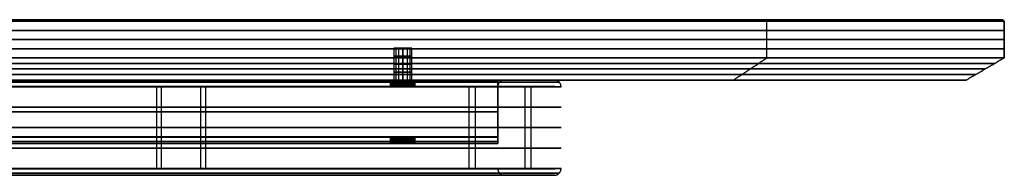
# Model space of a CAD drawing. Header units: millimetres. Extents: x -635 to 635, y -7 to 710.
# Tile 26 of 26: x 324 to 635, y 661 to 710. Entities that reach past the tile are written whole.
import ezdxf

# ---------------------------------------------------------------- set-up
doc = ezdxf.new("R2010")
doc.units = ezdxf.units.MM
doc.header["$MEASUREMENT"] = 0
for name, color, linetype in [('IGES LEVEL 10', 7, 'Continuous'), ('IGES LEVEL 11', 7, 'Continuous'), ('IGES LEVEL 15', 7, 'Continuous')]:
    doc.layers.add(name, color=color, linetype=linetype)

msp = doc.modelspace()

# ---------------------------------------------------------------- linework, layer by layer
at = {"layer": 'IGES LEVEL 10', "extrusion": (0, 1, 0)}
for centre, radius in [((0, 0, 691), 477.1), ((0, 0, 691), 492.9), ((0, 0, 689), 492.9), ((0, 0, 689), 477.1), ((0, 0, 688.9), 495), ((0, 0, 688.9), 477), ((0, 0, 688.9), 493), ((0, 0, 688.9), 475), ((0, 0, 663.1), 495), ((0, 0, 663.1), 477), ((0, 0, 663.1), 493), ((0, 0, 663.1), 475), ((0, 0, 663), 477.1), ((0, 0, 663), 492.9), ((0, 0, 661), 492.9), ((0, 0, 661), 477.1)]:
    msp.add_arc(centre, radius, 90, 270, dxfattribs=at)
at = {"layer": 'IGES LEVEL 10', "color": 253, "extrusion": (0, 1, 0)}
for centre, radius in [((0, 0, 691), 492.9), ((0, 0, 691), 477.1), ((0, 0, 691), 477.1), ((0, 0, 691), 492.9), ((0, 0, 689), 492.9), ((0, 0, 689), 477.1), ((0, 0, 689), 492.9), ((0, 0, 689), 477.1), ((0, 0, 688.9), 475), ((0, 0, 688.9), 495), ((0, 0, 688.9), 495), ((0, 0, 688.9), 493), ((0, 0, 688.9), 477), ((0, 0, 688.9), 477), ((0, 0, 688.9), 493), ((0, 0, 688.9), 475), ((0, 0, 682.45), 495), ((0, 0, 682.45), 477), ((0, 0, 682.45), 493), ((0, 0, 682.45), 475), ((0, 0, 676), 495), ((0, 0, 676), 477), ((0, 0, 676), 493), ((0, 0, 676), 475), ((0, 0, 669.55), 495), ((0, 0, 669.55), 477), ((0, 0, 669.55), 493), ((0, 0, 669.55), 475), ((0, 0, 663.1), 495), ((0, 0, 663.1), 495), ((0, 0, 663.1), 475), ((0, 0, 663.1), 477), ((0, 0, 663.1), 477), ((0, 0, 663.1), 493), ((0, 0, 663.1), 493), ((0, 0, 663.1), 475), ((0, 0, 663), 477.1), ((0, 0, 663), 492.9), ((0, 0, 663), 477.1), ((0, 0, 663), 492.9), ((0, 0, 661), 477.1), ((0, 0, 661), 492.9), ((0, 0, 661), 492.9), ((0, 0, 661), 477.1)]:
    msp.add_arc(centre, radius, 90, 270, dxfattribs=at)
at = {"layer": 'IGES LEVEL 10', "color": 253}
for points, weights in [([(477.1, 691), (475.87, 691), (475, 690.13), (475, 688.9)], [0.478289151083, 0.384897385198, 0.384897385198, 0.478289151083]), ([(495, 688.9), (495, 690.13), (494.13, 691), (492.9, 691)], [0.478289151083, 0.384897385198, 0.384897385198, 0.478289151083]), ([(0, 690.38, -475.62), (951.23, 690.38, -475.62), (951.23, 690.38, 475.62), (0, 690.38, 475.62)], [0.816490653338, 0.272163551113, 0.272163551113, 0.816490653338]), ([(0, 690.38, -494.38), (988.77, 690.38, -494.38), (988.77, 690.38, 494.38), (0, 690.38, 494.38)], [0.816490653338, 0.272163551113, 0.272163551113, 0.816490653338]), ([(0, 688.97, -492.97), (985.94, 688.97, -492.97), (985.94, 688.97, 492.97), (0, 688.97, 492.97)], [0.816490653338, 0.272163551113, 0.272163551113, 0.816490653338]), ([(0, 688.97, -477.03), (954.06, 688.97, -477.03), (954.06, 688.97, 477.03), (0, 688.97, 477.03)], [0.816490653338, 0.272163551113, 0.272163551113, 0.816490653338]), ([(477.1, 689), (477.04, 689), (477, 688.96), (477, 688.9)], [0.478289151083, 0.384897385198, 0.384897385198, 0.478289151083]), ([(493, 688.9), (493, 688.96), (492.96, 689), (492.9, 689)], [0.478289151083, 0.384897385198, 0.384897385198, 0.478289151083]), ([(0, 663.03, -477.03), (954.06, 663.03, -477.03), (954.06, 663.03, 477.03), (0, 663.03, 477.03)], [0.816490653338, 0.272163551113, 0.272163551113, 0.816490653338]), ([(0, 663.03, -492.97), (985.94, 663.03, -492.97), (985.94, 663.03, 492.97), (0, 663.03, 492.97)], [0.816490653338, 0.272163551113, 0.272163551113, 0.816490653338]), ([(475, 663.1), (475, 661.87), (475.87, 661), (477.1, 661)], [0.478289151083, 0.384897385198, 0.384897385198, 0.478289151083]), ([(477, 663.1), (477, 663.04), (477.04, 663), (477.1, 663)], [0.478289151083, 0.384897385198, 0.384897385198, 0.478289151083]), ([(492.9, 661), (494.13, 661), (495, 661.87), (495, 663.1)], [0.478289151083, 0.384897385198, 0.384897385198, 0.478289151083]), ([(492.9, 663), (492.96, 663), (493, 663.04), (493, 663.1)], [0.478289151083, 0.384897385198, 0.384897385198, 0.478289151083]), ([(0, 661.62, -494.38), (988.77, 661.62, -494.38), (988.77, 661.62, 494.38), (0, 661.62, 494.38)], [0.816490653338, 0.272163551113, 0.272163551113, 0.816490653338]), ([(0, 661.62, -475.62), (951.23, 661.62, -475.62), (951.23, 661.62, 475.62), (0, 661.62, 475.62)], [0.816490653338, 0.272163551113, 0.272163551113, 0.816490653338])]:
    msp.add_rational_spline(points, weights, degree=3, dxfattribs=at)
for points in [[(477.1, 691), (485, 691), (492.9, 691)], [(367.18, 688.9, -301.34), (367.18, 676, -301.34), (367.18, 663.1, -301.34)], [(368.73, 688.9, -302.61), (368.73, 676, -302.61), (368.73, 663.1, -302.61)], [(381.09, 688.9, -312.76), (381.09, 676, -312.76), (381.09, 663.1, -312.76)], [(382.64, 688.9, -314.02), (382.64, 676, -314.02), (382.64, 663.1, -314.02)], [(465.87, 688.9, 92.67), (465.87, 676, 92.67), (465.87, 663.1, 92.67)], [(467.83, 688.9, 93.06), (467.83, 676, 93.06), (467.83, 663.1, 93.06)], [(477.1, 689), (485, 689), (492.9, 689)], [(483.53, 688.9, 96.18), (483.53, 676, 96.18), (483.53, 663.1, 96.18)], [(485.49, 688.9, 96.57), (485.49, 676, 96.57), (485.49, 663.1, 96.57)], [(477.1, 663), (485, 663), (492.9, 663)], [(477.1, 661), (485, 661), (492.9, 661)]]:
    msp.add_open_spline(points, degree=2, dxfattribs=at)
at = {"layer": 'IGES LEVEL 11', "extrusion": (0, 1, 0)}
for centre, start, end in [((-445, 0, 691), 270, 90), ((-445, 0, 691), 90, 270), ((-445, 0, 689), 270, 90), ((-445, 0, 689), 90, 270), ((-445, 0, 673), 270, 90), ((-445, 0, 673), 90, 270), ((-445, 0, 671), 270, 90), ((-445, 0, 671), 90, 270)]:
    msp.add_arc(centre, 4, start, end, dxfattribs=at)
at = {"layer": 'IGES LEVEL 11', "color": 253, "extrusion": (0, 1, 0)}
for centre, start, end in [((-445, 0, 691), 270, 90), ((-445, 0, 690.5), 270, 90), ((-445, 0, 691), 90, 270), ((-445, 0, 690.5), 90, 270), ((-445, 0, 690), 270, 90), ((-445, 0, 689.5), 270, 90), ((-445, 0, 689), 270, 90), ((-445, 0, 689), 270, 90), ((-445, 0, 690), 90, 270), ((-445, 0, 689.5), 90, 270), ((-445, 0, 689), 90, 270), ((-445, 0, 689), 90, 270), ((-445, 0, 673), 270, 90), ((-445, 0, 673), 270, 90), ((-445, 0, 672.5), 270, 90), ((-445, 0, 672), 270, 90), ((-445, 0, 673), 90, 270), ((-445, 0, 673), 90, 270), ((-445, 0, 672.5), 90, 270), ((-445, 0, 672), 90, 270), ((-445, 0, 671.5), 270, 90), ((-445, 0, 671), 270, 90), ((-445, 0, 671.5), 90, 270), ((-445, 0, 671), 90, 270)]:
    msp.add_arc(centre, 4, start, end, dxfattribs=at)
at = {"layer": 'IGES LEVEL 11', "extrusion": (1, 0, 0)}
for centre, radius, start, end in [((688.9, 12.9, 475), 2.1, 0, 90), ((688.9, -12.9, 475), 2.1, 270, 0), ((688.9, -12.9, 475), 0.1, 270, 0), ((688.9, 12.9, 475), 0.1, 0, 90), ((673.1, 12.9, 475), 0.1, 90, 180), ((673.1, -12.9, 475), 0.1, 180, 270), ((673.1, -12.9, 475), 2.1, 180, 270), ((673.1, 12.9, 475), 2.1, 90, 180)]:
    msp.add_arc(centre, radius, start, end, dxfattribs=at)
at = {"layer": 'IGES LEVEL 11', "color": 253, "extrusion": (1, 0, 0)}
for centre, radius, start, end in [((688.9, -12.9, 475), 2.1, 270, 0), ((688.9, 12.9, 475), 2.1, 0, 90), ((688.9, 12.9, 475), 2.1, 0, 90), ((688.9, -12.9, 475), 2.1, 270, 0), ((688.9, 12.9, 475), 0.1, 0, 90), ((688.9, -12.9, 475), 0.1, 270, 0), ((688.9, -12.9, 475), 0.1, 270, 0), ((688.9, 12.9, 475), 0.1, 0, 90), ((673.1, 12.9, 475), 2.1, 90, 180), ((673.1, -12.9, 475), 2.1, 180, 270), ((673.1, -12.9, 475), 0.1, 180, 270), ((673.1, 12.9, 475), 0.1, 90, 180), ((673.1, 12.9, 475), 0.1, 90, 180), ((673.1, -12.9, 475), 0.1, 180, 270), ((673.1, -12.9, 475), 2.1, 180, 270), ((673.1, 12.9, 475), 2.1, 90, 180)]:
    msp.add_arc(centre, radius, start, end, dxfattribs=at)
at = {"layer": 'IGES LEVEL 11'}
for points in [[(475, 691, 12.9), (245, 691, 12.9), (15, 691, 12.9)], [(15, 691, -12.9), (245, 691, -12.9), (475, 691, -12.9)], [(445, 691, -4), (445, 690, -4), (445, 689, -4)], [(445, 689, 4), (445, 690, 4), (445, 691, 4)], [(475, 691, -12.9), (475, 691), (475, 691, 12.9)], [(15, 689, -12.9), (245, 689, -12.9), (475, 689, -12.9)], [(475, 689, 12.9), (245, 689, 12.9), (15, 689, 12.9)], [(475, 688.9, -13), (245, 688.9, -13), (15, 688.9, -13)], [(15, 688.9, 13), (245, 688.9, 13), (475, 688.9, 13)], [(15, 688.9, 15), (245, 688.9, 15), (475, 688.9, 15)], [(475, 688.9, -15), (245, 688.9, -15), (15, 688.9, -15)], [(475, 689, -12.9), (475, 689), (475, 689, 12.9)], [(475, 673.1, -15), (475, 681, -15), (475, 688.9, -15)], [(475, 688.9, 13), (475, 681, 13), (475, 673.1, 13)], [(475, 673.1, -13), (475, 681, -13), (475, 688.9, -13)], [(475, 688.9, 15), (475, 681, 15), (475, 673.1, 15)], [(475, 673.1, 13), (245, 673.1, 13), (15, 673.1, 13)], [(15, 673.1, -13), (245, 673.1, -13), (475, 673.1, -13)], [(15, 673.1, -15), (245, 673.1, -15), (475, 673.1, -15)], [(475, 673.1, 15), (245, 673.1, 15), (15, 673.1, 15)], [(15, 673, 12.9), (245, 673, 12.9), (475, 673, 12.9)], [(475, 673, -12.9), (245, 673, -12.9), (15, 673, -12.9)], [(445, 673, -4), (445, 672, -4), (445, 671, -4)], [(445, 671, 4), (445, 672, 4), (445, 673, 4)], [(475, 673, 12.9), (475, 673), (475, 673, -12.9)], [(475, 671, -12.9), (245, 671, -12.9), (15, 671, -12.9)], [(15, 671, 12.9), (245, 671, 12.9), (475, 671, 12.9)], [(475, 671, 12.9), (475, 671), (475, 671, -12.9)]]:
    msp.add_open_spline(points, degree=2, dxfattribs=at)
at = {"layer": 'IGES LEVEL 11', "color": 253}
for points in [[(475, 691, 12.9), (245, 691, 12.9), (15, 691, 12.9)], [(15, 691, -12.9), (245, 691, -12.9), (475, 691, -12.9)], [(475, 691, 12.9), (245, 691, 12.9), (15, 691, 12.9)], [(15, 691, -12.9), (245, 691, -12.9), (475, 691, -12.9)], [(475, 690.52, 14.23), (245, 690.52, 14.23), (15, 690.52, 14.23)], [(194.9, 691), (317.95, 691), (441, 691)], [(441.08, 689, -0.78), (441.08, 690, -0.78), (441.08, 691, -0.78)], [(441.91, 689, 2.54), (441.91, 690, 2.54), (441.91, 691, 2.54)], [(443.11, 689, -3.53), (443.11, 690, -3.53), (443.11, 691, -3.53)], [(445, 689, -4), (445, 690, -4), (445, 691, -4)], [(445, 691, 4), (445, 690, 4), (445, 689, 4)], [(445, 689, 4), (445, 690, 4), (445, 691, 4)], [(445, 691, -4), (445, 690, -4), (445, 689, -4)], [(446.89, 689, -3.53), (446.89, 690, -3.53), (446.89, 691, -3.53)], [(448.09, 689, 2.54), (448.09, 690, 2.54), (448.09, 691, 2.54)], [(448.92, 689, -0.78), (448.92, 690, -0.78), (448.92, 691, -0.78)], [(449, 691), (462, 691), (475, 691)], [(475, 691, -12.9), (475, 691), (475, 691, 12.9)], [(475, 689), (475, 690), (475, 691)], [(475, 691, -12.9), (475, 691), (475, 691, 12.9)], [(475, 690.38, -14.38), (245, 690.38, -14.38), (15, 690.38, -14.38)], [(15, 689, -12.9), (245, 689, -12.9), (475, 689, -12.9)], [(15, 689, -12.9), (245, 689, -12.9), (475, 689, -12.9)], [(475, 689, 12.9), (245, 689, 12.9), (15, 689, 12.9)], [(475, 689, 12.9), (245, 689, 12.9), (15, 689, 12.9)], [(475, 688.98, 12.96), (245, 688.98, 12.96), (15, 688.98, 12.96)], [(475, 688.97, -12.97), (245, 688.97, -12.97), (15, 688.97, -12.97)], [(475, 688.9, -15), (245, 688.9, -15), (15, 688.9, -15)], [(15, 688.9, 13), (245, 688.9, 13), (475, 688.9, 13)], [(475, 688.9, -13), (245, 688.9, -13), (15, 688.9, -13)], [(475, 688.9, -13), (245, 688.9, -13), (15, 688.9, -13)], [(15, 688.9, 13), (245, 688.9, 13), (475, 688.9, 13)], [(15, 688.9, 15), (245, 688.9, 15), (475, 688.9, 15)], [(15, 688.9, 15), (245, 688.9, 15), (475, 688.9, 15)], [(475, 688.9, -15), (245, 688.9, -15), (15, 688.9, -15)], [(194.9, 689), (317.95, 689), (441, 689)], [(449, 689), (462, 689), (475, 689)], [(475, 689, 12.9), (475, 689), (475, 689, -12.9)], [(475, 689, -12.9), (475, 689), (475, 689, 12.9)], [(475, 688.9, 15), (475, 681, 15), (475, 673.1, 15)], [(475, 673.1, -15), (475, 681, -15), (475, 688.9, -15)], [(475, 688.9, -13), (475, 681, -13), (475, 673.1, -13)], [(475, 673.1, 13), (475, 681, 13), (475, 688.9, 13)], [(475, 673.1, -15), (475, 681, -15), (475, 688.9, -15)], [(475, 688.9, 13), (475, 681, 13), (475, 673.1, 13)], [(475, 673.1, -13), (475, 681, -13), (475, 688.9, -13)], [(475, 688.9, 15), (475, 681, 15), (475, 673.1, 15)], [(15, 681, -15), (245, 681, -15), (475, 681, -15)], [(475, 681, 13), (245, 681, 13), (15, 681, 13)], [(15, 681, -13), (245, 681, -13), (475, 681, -13)], [(475, 681, 15), (245, 681, 15), (15, 681, 15)], [(475, 681, 15), (475, 681, 14), (475, 681, 13)], [(475, 681, -13), (475, 681, -14), (475, 681, -15)], [(15, 673.1, -15), (245, 673.1, -15), (475, 673.1, -15)], [(475, 673.1, 13), (245, 673.1, 13), (15, 673.1, 13)], [(475, 673.1, 13), (245, 673.1, 13), (15, 673.1, 13)], [(15, 673.1, -13), (245, 673.1, -13), (475, 673.1, -13)], [(15, 673.1, -13), (245, 673.1, -13), (475, 673.1, -13)], [(15, 673.1, -15), (245, 673.1, -15), (475, 673.1, -15)], [(475, 673.1, 15), (245, 673.1, 15), (15, 673.1, 15)], [(475, 673.1, 15), (245, 673.1, 15), (15, 673.1, 15)], [(475, 673.03, -12.97), (245, 673.03, -12.97), (15, 673.03, -12.97)], [(475, 673.02, 12.96), (245, 673.02, 12.96), (15, 673.02, 12.96)], [(15, 673, 12.9), (245, 673, 12.9), (475, 673, 12.9)], [(15, 673, 12.9), (245, 673, 12.9), (475, 673, 12.9)], [(475, 673, -12.9), (245, 673, -12.9), (15, 673, -12.9)], [(475, 673, -12.9), (245, 673, -12.9), (15, 673, -12.9)], [(194.9, 673), (317.95, 673), (441, 673)], [(441.08, 671, -0.78), (441.08, 672, -0.78), (441.08, 673, -0.78)], [(441.91, 671, 2.54), (441.91, 672, 2.54), (441.91, 673, 2.54)], [(443.11, 671, -3.53), (443.11, 672, -3.53), (443.11, 673, -3.53)], [(445, 671, -4), (445, 672, -4), (445, 673, -4)], [(445, 673, 4), (445, 672, 4), (445, 671, 4)], [(445, 671, 4), (445, 672, 4), (445, 673, 4)], [(445, 673, -4), (445, 672, -4), (445, 671, -4)], [(446.89, 671, -3.53), (446.89, 672, -3.53), (446.89, 673, -3.53)], [(448.09, 671, 2.54), (448.09, 672, 2.54), (448.09, 673, 2.54)], [(448.92, 671, -0.78), (448.92, 672, -0.78), (448.92, 673, -0.78)], [(449, 673), (462, 673), (475, 673)], [(475, 673, -12.9), (475, 673), (475, 673, 12.9)], [(475, 671), (475, 672), (475, 673)], [(475, 673, 12.9), (475, 673), (475, 673, -12.9)], [(475, 671.62, -14.38), (245, 671.62, -14.38), (15, 671.62, -14.38)], [(475, 671.48, 14.23), (245, 671.48, 14.23), (15, 671.48, 14.23)], [(475, 671, -12.9), (245, 671, -12.9), (15, 671, -12.9)], [(15, 671, 12.9), (245, 671, 12.9), (475, 671, 12.9)], [(475, 671, -12.9), (245, 671, -12.9), (15, 671, -12.9)], [(15, 671, 12.9), (245, 671, 12.9), (475, 671, 12.9)], [(194.9, 671), (317.95, 671), (441, 671)], [(449, 671), (462, 671), (475, 671)], [(475, 671, 12.9), (475, 671), (475, 671, -12.9)], [(475, 671, 12.9), (475, 671), (475, 671, -12.9)]]:
    msp.add_open_spline(points, degree=2, dxfattribs=at)
for points, knots in [([(445, 691, -4), (444.03, 691, -4), (443.1, 691, -3.65), (442.04, 691, -2.72), (441.77, 691, -2.4), (441.19, 691, -1.4), (441, 691, -0.71), (441, 691, 0.71), (441.19, 691, 1.4), (441.77, 691, 2.4), (442.04, 691, 2.72), (443.1, 691, 3.65), (444.03, 691, 4), (445, 691, 4)], [0, 0, 0, 0, 0.227769, 0.227769, 0.333071, 0.333071, 0.499998, 0.499998, 0.666957, 0.666957, 0.772207, 0.772207, 1, 1, 1, 1]), ([(445, 691, 4), (445.97, 691, 4), (446.9, 691, 3.65), (447.96, 691, 2.72), (448.23, 691, 2.4), (448.81, 691, 1.4), (449, 691, 0.71), (449, 691, -0.71), (448.81, 691, -1.4), (448.23, 691, -2.4), (447.96, 691, -2.72), (446.9, 691, -3.65), (445.97, 691, -4), (445, 691, -4)], [1, 1, 1, 1, 1.227769, 1.227769, 1.333071, 1.333071, 1.499998, 1.499998, 1.666957, 1.666957, 1.772207, 1.772207, 2, 2, 2, 2]), ([(445, 671, 4), (444.03, 671, 4), (443.1, 671, 3.65), (442.04, 671, 2.72), (441.77, 671, 2.4), (441.19, 671, 1.4), (441, 671, 0.71), (441, 671, -0.71), (441.19, 671, -1.4), (441.77, 671, -2.4), (442.04, 671, -2.72), (443.1, 671, -3.65), (444.03, 671, -4), (445, 671, -4)], [0, 0, 0, 0, 0.227769, 0.227769, 0.333071, 0.333071, 0.499998, 0.499998, 0.666957, 0.666957, 0.772207, 0.772207, 1, 1, 1, 1]), ([(445, 671, -4), (445.97, 671, -4), (446.9, 671, -3.65), (447.96, 671, -2.72), (448.23, 671, -2.4), (448.81, 671, -1.4), (449, 671, -0.71), (449, 671, 0.71), (448.81, 671, 1.4), (448.23, 671, 2.4), (447.96, 671, 2.72), (446.9, 671, 3.65), (445.97, 671, 4), (445, 671, 4)], [1, 1, 1, 1, 1.227769, 1.227769, 1.333071, 1.333071, 1.499998, 1.499998, 1.666957, 1.666957, 1.772207, 1.772207, 2, 2, 2, 2])]:
    msp.add_open_spline(points, degree=3, knots=knots, dxfattribs=at)
at = {"layer": 'IGES LEVEL 15', "extrusion": (0, 1, 0)}
for centre, radius, start, end in [((0, 0, 709.5), 635, 180, 360), ((0, 0, 709.5), 635, 360, 180), ((0, 0, 710), 634.5, 180, 360), ((0, 0, 710), 634.5, 360, 180), ((-445, 0, 701), 2.85, 270, 90), ((-445, 0, 701), 2.85, 90, 270), ((0, 0, 698), 635, 180, 360), ((0, 0, 698), 635, 360, 180), ((0, 0, 691), 623, 180, 360), ((0, 0, 691), 623, 0, 180), ((-445, 0, 691), 2.85, 270, 90), ((-445, 0, 691), 2.85, 90, 270)]:
    msp.add_arc(centre, radius, start, end, dxfattribs=at)
at = {"layer": 'IGES LEVEL 15', "color": 253, "extrusion": (0, 1, 0)}
for centre, radius, start, end in [((0, 0, 709.5), 635, 180, 360), ((0, 0, 709.5), 635, 180, 360), ((0, 0, 709.5), 635, 360, 180), ((0, 0, 709.5), 635, 360, 180), ((0, 0, 709.63), 634.88, 180, 360), ((0, 0, 709.63), 634.88, 0, 180), ((0, 0, 709.75), 634.75, 180, 360), ((0, 0, 709.75), 634.75, 0, 180), ((0, 0, 709.88), 634.62, 180, 360), ((0, 0, 709.88), 634.62, 0, 180), ((0, 0, 710), 634.5, 180, 360), ((0, 0, 710), 634.5, 180, 360), ((0, 0, 710), 634.5, 360, 180), ((0, 0, 710), 634.5, 360, 180), ((0, 0, 706.63), 635, 180, 360), ((0, 0, 706.63), 635, 0, 180), ((0, 0, 703.75), 635, 180, 360), ((0, 0, 703.75), 635, 0, 180), ((0, 0, 700.88), 635, 180, 360), ((0, 0, 700.88), 635, 0, 180), ((-445, 0, 701), 2.85, 270, 90), ((-445, 0, 701), 2.85, 270, 90), ((-445, 0, 701), 2.85, 90, 270), ((-445, 0, 701), 2.85, 90, 270), ((0, 0, 698), 635, 180, 360), ((0, 0, 698), 635, 180, 360), ((0, 0, 698), 635, 360, 180), ((0, 0, 698), 635, 360, 180), ((-445, 0, 698.5), 2.85, 270, 90), ((-445, 0, 698.5), 2.85, 90, 270), ((0, 0, 696.25), 632, 180, 360), ((0, 0, 696.25), 632, 0, 180), ((0, 0, 694.5), 629, 180, 360), ((0, 0, 694.5), 629, 0, 180), ((-445, 0, 696), 2.85, 270, 90), ((-445, 0, 696), 2.85, 90, 270), ((0, 0, 692.75), 626, 180, 360), ((0, 0, 692.75), 626, 0, 180), ((0, 0, 691), 623, 180, 360), ((0, 0, 691), 623, 0, 180), ((-445, 0, 693.5), 2.85, 270, 90), ((-445, 0, 691), 2.85, 270, 90), ((-445, 0, 691), 2.85, 270, 90), ((-445, 0, 693.5), 2.85, 90, 270), ((-445, 0, 691), 2.85, 90, 270), ((-445, 0, 691), 2.85, 90, 270)]:
    msp.add_arc(centre, radius, start, end, dxfattribs=at)
at = {"layer": 'IGES LEVEL 15', "color": 253}
for points in [[(634.5, 710), (0, 710), (-634.5, 710)], [(402.52, 710, -490.48), (402.68, 709.75, -490.67), (402.84, 709.5, -490.86)], [(402.52, 710, 490.48), (402.68, 709.75, 490.67), (402.84, 709.5, 490.86)], [(560.02, 698, -299.34), (560.02, 703.75, -299.34), (560.02, 709.5, -299.34)], [(560.02, 698, 299.34), (560.02, 703.75, 299.34), (560.02, 709.5, 299.34)], [(634.5, 710), (634.75, 709.75), (635, 709.5)], [(635, 709.5), (634.75, 709.75), (634.5, 710)], [(635, 709.5), (635, 703.75), (635, 698)], [(635, 698), (635, 703.75), (635, 709.5)], [(447.85, 701), (445, 701), (442.15, 701)], [(442.2, 701, -0.56), (442.2, 696, -0.56), (442.2, 691, -0.56)], [(442.8, 701, 1.81), (442.8, 696, 1.81), (442.8, 691, 1.81)], [(443.66, 701, -2.51), (443.66, 696, -2.51), (443.66, 691, -2.51)], [(445, 701, -2.85), (445, 701), (445, 701, 2.85)], [(445, 701, -2.85), (445, 696, -2.85), (445, 691, -2.85)], [(445, 691, 2.85), (445, 696, 2.85), (445, 701, 2.85)], [(445, 701, 2.85), (445, 696, 2.85), (445, 691, 2.85)], [(445, 691, -2.85), (445, 696, -2.85), (445, 701, -2.85)], [(446.34, 701, -2.51), (446.34, 696, -2.51), (446.34, 691, -2.51)], [(447.2, 701, 1.81), (447.2, 696, 1.81), (447.2, 691, 1.81)], [(447.8, 701, -0.56), (447.8, 696, -0.56), (447.8, 691, -0.56)], [(549.44, 691, -293.68), (554.73, 694.5, -296.51), (560.02, 698, -299.34)], [(549.44, 691, 293.68), (554.73, 694.5, 296.51), (560.02, 698, 299.34)], [(635, 698), (629, 694.5), (623, 691)], [(623, 691), (629, 694.5), (635, 698)], [(193.75, 691), (317.95, 691), (442.15, 691)], [(447.85, 691), (535.43, 691), (623, 691)]]:
    msp.add_open_spline(points, degree=2, dxfattribs=at)
at = {"layer": 'IGES LEVEL 15'}
for points in [[(635, 709.5), (634.75, 709.75), (634.5, 710)], [(635, 698), (635, 703.75), (635, 709.5)], [(445, 691, -2.85), (445, 696, -2.85), (445, 701, -2.85)], [(445, 701, 2.85), (445, 696, 2.85), (445, 691, 2.85)], [(623, 691), (629, 694.5), (635, 698)]]:
    msp.add_open_spline(points, degree=2, dxfattribs=at)
at = {"layer": 'IGES LEVEL 15', "color": 253}
for points, knots in [([(623, 691), (623, 691, 30.61), (617, 691, 91.52), (605.06, 691, 151.56), (587.29, 691, 210.14), (563.86, 691, 266.69), (535.01, 691, 320.67), (501, 691, 371.57), (462.17, 691, 418.89), (418.89, 691, 462.17), (371.57, 691, 501), (320.67, 691, 535.01), (266.69, 691, 563.86), (210.14, 691, 587.29), (151.56, 691, 605.06), (91.52, 691, 617), (30.61, 691, 623), (-30.61, 691, 623), (-91.52, 691, 617), (-121.54, 691, 611.03), (-151.56, 691, 605.06), (-180.85, 691, 596.17), (-210.14, 691, 587.29), (-266.69, 691, 563.86), (-320.67, 691, 535.01), (-346.12, 691, 518.01), (-371.57, 691, 501), (-395.23, 691, 481.59), (-418.89, 691, 462.17), (-462.17, 691, 418.89), (-481.59, 691, 395.23), (-501, 691, 371.57), (-518.01, 691, 346.12), (-535.01, 691, 320.67), (-563.86, 691, 266.69), (-587.29, 691, 210.14), (-596.17, 691, 180.85), (-605.06, 691, 151.56), (-611.03, 691, 121.54), (-617, 691, 91.52), (-620, 691, 61.06), (-623, 691, 30.61), (-623, 691)], [0, 0, 0, 0.03125, 0.0625, 0.09375, 0.125, 0.15625, 0.1875, 0.21875, 0.25, 0.28125, 0.3125, 0.34375, 0.375, 0.40625, 0.4375, 0.46875, 0.5, 0.53125, 0.5625, 0.5625, 0.59375, 0.59375, 0.625, 0.65625, 0.6875, 0.6875, 0.71875, 0.71875, 0.75, 0.78125, 0.78125, 0.8125, 0.8125, 0.84375, 0.875, 0.90625, 0.90625, 0.9375, 0.9375, 0.96875, 0.96875, 1, 1, 1]), ([(-623, 691), (-623, 691, -30.61), (-620, 691, -61.06), (-617, 691, -91.52), (-611.03, 691, -121.54), (-605.06, 691, -151.56), (-596.17, 691, -180.85), (-587.29, 691, -210.14), (-563.86, 691, -266.69), (-535.01, 691, -320.67), (-518.01, 691, -346.12), (-501, 691, -371.57), (-481.59, 691, -395.23), (-462.17, 691, -418.89), (-418.89, 691, -462.17), (-395.23, 691, -481.59), (-371.57, 691, -501), (-346.12, 691, -518.01), (-320.67, 691, -535.01), (-266.69, 691, -563.86), (-210.14, 691, -587.29), (-180.85, 691, -596.17), (-151.56, 691, -605.06), (-121.54, 691, -611.03), (-91.52, 691, -617), (-61.06, 691, -620), (-30.61, 691, -623), (30.61, 691, -623), (61.06, 691, -620), (91.52, 691, -617), (121.54, 691, -611.03), (151.56, 691, -605.06), (180.85, 691, -596.17), (210.14, 691, -587.29), (266.69, 691, -563.86), (320.67, 691, -535.01), (346.12, 691, -518.01), (371.57, 691, -501), (395.23, 691, -481.59), (418.89, 691, -462.17), (462.17, 691, -418.89), (481.59, 691, -395.23), (501, 691, -371.57), (518.01, 691, -346.12), (535.01, 691, -320.67), (563.86, 691, -266.69), (587.29, 691, -210.14), (596.17, 691, -180.85), (605.06, 691, -151.56), (611.03, 691, -121.54), (617, 691, -91.52), (623, 691, -30.61), (623, 691)], [1, 1, 1, 1.03125, 1.03125, 1.0625, 1.0625, 1.09375, 1.09375, 1.125, 1.15625, 1.1875, 1.1875, 1.21875, 1.21875, 1.25, 1.28125, 1.28125, 1.3125, 1.3125, 1.34375, 1.375, 1.40625, 1.40625, 1.4375, 1.4375, 1.46875, 1.46875, 1.5, 1.53125, 1.53125, 1.5625, 1.5625, 1.59375, 1.59375, 1.625, 1.65625, 1.6875, 1.6875, 1.71875, 1.71875, 1.75, 1.78125, 1.78125, 1.8125, 1.8125, 1.84375, 1.875, 1.90625, 1.90625, 1.9375, 1.9375, 1.96875, 2, 2, 2])]:
    msp.add_open_spline(points, degree=2, knots=knots, dxfattribs=at)

doc.saveas('drawing.dxf')
